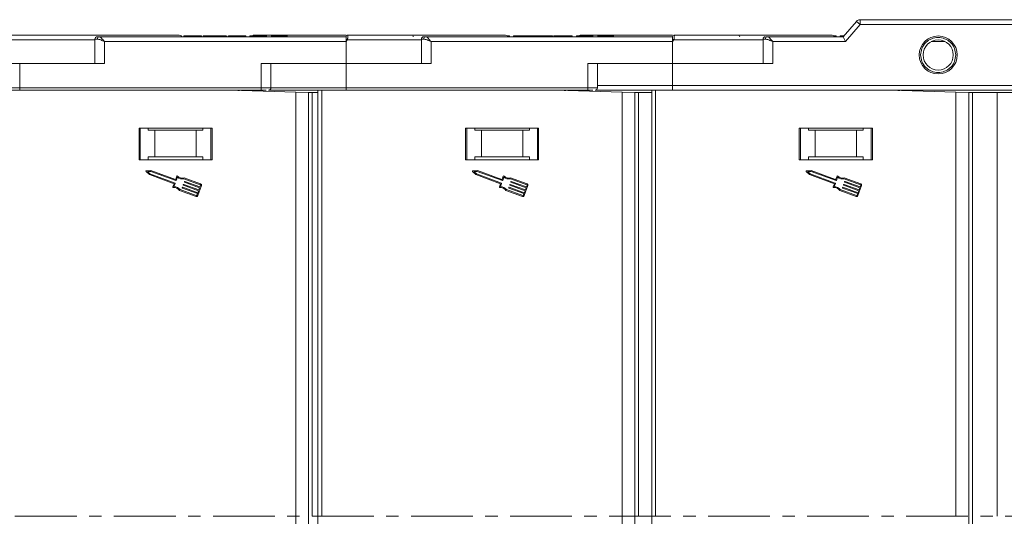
# Model space of a CAD drawing. Header units: millimetres. Extents: x 1995 to 3465, y 709 to 1742.
# Tile 6 of 45: x 2605 to 2807, y 1042 to 1144. Entities that reach past the tile are written whole.
import ezdxf

# ---------------------------------------------------------------- set-up
doc = ezdxf.new("R2010")
doc.units = ezdxf.units.MM
doc.linetypes.add('CENTERX2', pattern=[20.32, 12.7, -2.54, 2.54, -2.54])

msp = doc.modelspace()

# ---------------------------------------------------------------- linework, layer by layer
at = {"color": 7, "linetype": 'Continuous', "lineweight": 15}
for p, q in [((2776.615, 1143.773), (2773.914, 1140.622)), ((2777.374, 1143.122), (2776.615, 1143.773)), ((2777.374, 1143.122), (2777.374, 1144.122)), ((2829.914, 1144.122), (2777.374, 1144.122)), ((2774.374, 1139.622), (2777.374, 1143.122)), ((2777.374, 1143.122), (2829.914, 1143.122)), ((2620.343, 1139.972), (2587.851, 1139.972)), ((2620.343, 1140.122), (2620.343, 1135.122)), ((2620.852, 1140.122), (2620.343, 1140.122)), ((2671.914, 1140.622), (2621.225, 1140.622)), ((2642.543, 1140.622), (2638.202, 1140.622)), ((2638.609, 1140.622), (2638.609, 1140.822)), ((2638.725, 1140.822), (2638.609, 1140.822)), ((2638.725, 1140.622), (2638.725, 1140.822)), ((2642.25, 1140.822), (2638.725, 1140.822)), ((2642.25, 1140.822), (2642.25, 1140.622)), ((2642.543, 1140.622), (2642.543, 1140.822)), ((2646.325, 1140.622), (2643.504, 1140.622)), ((2644.921, 1140.622), (2644.921, 1140.822)), ((2645.975, 1140.622), (2645.975, 1140.822)), ((2647.063, 1140.622), (2647.063, 1140.822)), ((2647.286, 1140.622), (2647.286, 1140.822)), ((2668.163, 1140.622), (2647.286, 1140.622)), ((2647.447, 1140.622), (2647.447, 1140.822)), ((2647.799, 1140.622), (2647.799, 1140.822)), ((2650.363, 1140.822), (2647.799, 1140.822)), ((2650.363, 1140.622), (2650.363, 1140.822)), ((2651.325, 1140.822), (2650.363, 1140.822)), ((2651.325, 1140.622), (2651.325, 1140.822)), ((2652.158, 1140.622), (2652.158, 1140.822)), ((2655.555, 1140.822), (2652.158, 1140.822)), ((2655.555, 1140.622), (2655.555, 1140.822)), ((2657.543, 1140.822), (2656.581, 1140.822)), ((2656.581, 1140.622), (2656.581, 1140.822)), ((2657.543, 1140.622), (2657.543, 1140.822)), ((2658.18, 1140.622), (2658.18, 1140.822)), ((2658.695, 1140.622), (2658.695, 1140.822)), ((2658.825, 1140.622), (2658.825, 1140.822)), ((2658.825, 1140.822), (2659.786, 1140.822)), ((2659.786, 1140.622), (2659.786, 1140.822)), ((2668.163, 1140.622), (2668.412, 1140.622)), ((2671.914, 1140.62), (2671.914, 1140.622)), ((2672.148, 1139.972), (2671.914, 1139.622)), ((2687.343, 1139.972), (2672.148, 1139.972)), ((2672.264, 1140.972), (2672.264, 1140.972)), ((2687.343, 1140.122), (2687.343, 1135.122)), ((2687.852, 1140.122), (2687.343, 1140.122)), ((2738.914, 1140.622), (2688.225, 1140.622)), ((2705.13, 1140.822), (2704.941, 1140.822)), ((2705.13, 1140.67), (2705.13, 1140.822)), ((2705.451, 1140.822), (2705.13, 1140.822)), ((2709.543, 1140.622), (2705.174, 1140.622)), ((2705.451, 1140.622), (2705.451, 1140.822)), ((2706.284, 1140.622), (2706.284, 1140.822)), ((2709.543, 1140.822), (2706.284, 1140.822)), ((2709.543, 1140.622), (2709.543, 1140.822)), ((2710.322, 1140.622), (2710.322, 1140.822)), ((2713.325, 1140.622), (2710.504, 1140.622)), ((2711.921, 1140.622), (2711.921, 1140.822)), ((2712.975, 1140.622), (2712.975, 1140.822)), ((2714.063, 1140.622), (2714.063, 1140.822)), ((2714.286, 1140.622), (2714.286, 1140.822)), ((2734.401, 1140.622), (2714.286, 1140.622)), ((2714.799, 1140.622), (2714.799, 1140.822)), ((2717.363, 1140.822), (2714.799, 1140.822)), ((2717.363, 1140.622), (2717.363, 1140.822)), ((2718.325, 1140.822), (2717.363, 1140.822)), ((2718.325, 1140.622), (2718.325, 1140.822)), ((2719.158, 1140.622), (2719.158, 1140.822)), ((2722.555, 1140.822), (2719.158, 1140.822)), ((2722.555, 1140.622), (2722.555, 1140.822)), ((2724.543, 1140.822), (2723.581, 1140.822)), ((2723.581, 1140.622), (2723.581, 1140.822)), ((2724.543, 1140.622), (2724.543, 1140.822)), ((2725.18, 1140.622), (2725.18, 1140.822)), ((2725.695, 1140.622), (2725.695, 1140.822)), ((2725.825, 1140.622), (2725.825, 1140.822)), ((2725.825, 1140.822), (2726.786, 1140.822)), ((2726.786, 1140.622), (2726.786, 1140.822)), ((2738.914, 1140.62), (2738.914, 1140.622)), ((2739.148, 1139.972), (2738.914, 1139.622)), ((2757.477, 1139.972), (2739.148, 1139.972)), ((2739.264, 1140.972), (2739.264, 1140.972)), ((2757.477, 1140.122), (2757.477, 1135.122)), ((2757.987, 1140.122), (2757.477, 1140.122)), ((2773.914, 1140.622), (2758.359, 1140.622)), ((2772.13, 1140.822), (2771.941, 1140.822)), ((2772.13, 1140.67), (2772.13, 1140.822)), ((2772.451, 1140.822), (2772.13, 1140.822)), ((2773.914, 1140.622), (2772.174, 1140.622)), ((2772.451, 1140.622), (2772.451, 1140.822)), ((2773.284, 1140.622), (2773.284, 1140.822)), ((2774.086, 1140.822), (2773.284, 1140.822)), ((2773.914, 1140.622), (2774.374, 1139.622)), ((2622.343, 1139.622), (2671.914, 1139.622)), ((2622.343, 1135.122), (2622.343, 1139.622)), ((2671.914, 1139.622), (2671.914, 1135.122)), ((2689.343, 1139.622), (2738.914, 1139.622)), ((2689.343, 1135.122), (2689.343, 1139.622)), ((2738.914, 1139.622), (2738.914, 1135.122)), ((2759.477, 1135.122), (2759.477, 1139.622)), ((2759.477, 1139.622), (2774.374, 1139.622)), ((2791.984, 1139.622), (2794.845, 1139.622)), ((2604.914, 1135.122), (2587.007, 1135.122)), ((2604.914, 1130.122), (2604.914, 1135.122)), ((2604.914, 1135.122), (2622.343, 1135.122)), ((2671.914, 1135.122), (2654.486, 1135.122)), ((2654.486, 1135.122), (2654.486, 1130.122)), ((2656.486, 1130.122), (2656.486, 1135.122)), ((2671.914, 1130.122), (2671.914, 1135.122)), ((2671.914, 1135.122), (2689.343, 1135.122)), ((2738.914, 1135.122), (2721.486, 1135.122)), ((2721.486, 1135.122), (2721.486, 1130.122)), ((2723.486, 1130.122), (2723.486, 1135.122)), ((2738.914, 1130.622), (2738.914, 1135.122)), ((2738.914, 1135.122), (2759.477, 1135.122)), ((2604.914, 1130.122), (2575.755, 1130.122)), ((2654.486, 1130.122), (2604.914, 1130.122)), ((2604.914, 1130.122), (2604.914, 1129.622)), ((2604.914, 1129.622), (2654.486, 1129.622)), ((2648.155, 1129.622), (2661.564, 1129.245)), ((2648.977, 1129.599), (2648.977, 1129.622)), ((2649.657, 1129.603), (2649.477, 1129.62)), ((2649.477, 1129.585), (2649.477, 1129.62)), ((2650.011, 1129.57), (2649.657, 1129.603)), ((2649.657, 1129.603), (2649.657, 1129.58)), ((2654.486, 1130.122), (2654.486, 1129.622)), ((2656.486, 1130.122), (2654.486, 1130.122)), ((2671.914, 1130.122), (2656.486, 1130.122)), ((2666.124, 1129.622), (2666.124, 1042.122)), ((2666.924, 1042.122), (2666.924, 1129.622)), ((2721.486, 1130.122), (2671.914, 1130.122)), ((2671.914, 1130.122), (2671.914, 1129.622)), ((2671.914, 1129.622), (2721.486, 1129.622)), ((2715.155, 1129.622), (2728.564, 1129.245)), ((2715.977, 1129.599), (2715.977, 1129.622)), ((2716.657, 1129.603), (2716.477, 1129.62)), ((2716.477, 1129.585), (2716.477, 1129.62)), ((2717.011, 1129.57), (2716.657, 1129.603)), ((2716.657, 1129.603), (2716.657, 1129.58)), ((2721.486, 1130.122), (2721.486, 1129.622)), ((2723.486, 1130.122), (2721.486, 1130.122)), ((2738.914, 1130.622), (2723.486, 1130.622)), ((2734.624, 1129.622), (2734.624, 1042.122)), ((2735.424, 1042.122), (2735.424, 1129.622)), ((2829.914, 1130.622), (2738.914, 1130.622)), ((2738.914, 1129.622), (2738.914, 1130.622)), ((2829.914, 1129.622), (2738.914, 1129.622)), ((2783.655, 1129.622), (2797.064, 1129.245)), ((2784.477, 1129.599), (2784.477, 1129.622)), ((2784.955, 1129.622), (2784.977, 1129.62)), ((2785.157, 1129.603), (2784.977, 1129.62)), ((2784.977, 1129.585), (2784.977, 1129.62)), ((2785.511, 1129.57), (2785.157, 1129.603)), ((2785.157, 1129.603), (2785.157, 1129.58)), ((2661.564, 1129.245), (2661.564, 1042.122)), ((2664.176, 1129.172), (2661.564, 1129.245)), ((2664.176, 1042.122), (2664.176, 1129.172)), ((2664.176, 1129.172), (2664.922, 1129.172)), ((2664.922, 1129.172), (2664.922, 1042.122)), ((2666.124, 1129.172), (2664.922, 1129.172)), ((2728.564, 1129.245), (2728.564, 1042.122)), ((2731.176, 1129.172), (2728.564, 1129.245)), ((2731.176, 1042.122), (2731.176, 1129.172)), ((2731.176, 1129.172), (2731.922, 1129.172)), ((2731.922, 1129.172), (2731.922, 1042.122)), ((2734.624, 1129.172), (2731.922, 1129.172)), ((2797.064, 1129.245), (2797.064, 1042.122)), ((2799.676, 1129.172), (2797.064, 1129.245)), ((2799.676, 1042.122), (2799.676, 1129.172)), ((2799.676, 1129.172), (2800.422, 1129.172)), ((2800.422, 1129.172), (2800.422, 1042.122)), ((2805.524, 1129.172), (2800.422, 1129.172)), ((2805.524, 1042.122), (2805.524, 1129.172)), ((2823.56, 1129.172), (2805.524, 1129.172)), ((2644.414, 1121.822), (2629.414, 1121.822)), ((2629.414, 1121.822), (2629.414, 1115.322)), ((2629.664, 1115.322), (2629.664, 1121.822)), ((2631.301, 1121.422), (2631.301, 1121.822)), ((2642.528, 1121.822), (2642.528, 1121.422)), ((2644.164, 1121.822), (2644.164, 1115.322)), ((2644.414, 1115.322), (2644.414, 1121.822)), ((2711.414, 1121.822), (2696.414, 1121.822)), ((2696.414, 1121.822), (2696.414, 1115.322)), ((2696.664, 1115.322), (2696.664, 1121.822)), ((2698.301, 1121.422), (2698.301, 1121.822)), ((2709.528, 1121.822), (2709.528, 1121.422)), ((2711.164, 1121.822), (2711.164, 1115.322)), ((2711.414, 1115.322), (2711.414, 1121.822)), ((2779.914, 1121.822), (2764.914, 1121.822)), ((2764.914, 1121.822), (2764.914, 1115.322)), ((2765.164, 1121.822), (2765.164, 1115.322)), ((2766.801, 1121.422), (2766.801, 1121.822)), ((2778.028, 1121.822), (2778.028, 1121.422)), ((2779.664, 1115.322), (2779.664, 1121.822)), ((2779.914, 1115.322), (2779.914, 1121.822)), ((2631.301, 1121.422), (2632.664, 1121.422)), ((2632.664, 1121.422), (2632.664, 1115.922)), ((2641.164, 1121.422), (2632.664, 1121.422)), ((2641.164, 1115.922), (2641.164, 1121.422)), ((2641.164, 1121.422), (2642.528, 1121.422)), ((2698.301, 1121.422), (2699.664, 1121.422)), ((2699.664, 1121.422), (2699.664, 1115.922)), ((2708.164, 1121.422), (2699.664, 1121.422)), ((2708.164, 1115.922), (2708.164, 1121.422)), ((2708.164, 1121.422), (2709.528, 1121.422)), ((2768.164, 1121.422), (2766.801, 1121.422)), ((2768.164, 1115.922), (2768.164, 1121.422)), ((2776.664, 1121.422), (2768.164, 1121.422)), ((2776.664, 1121.422), (2776.664, 1115.922)), ((2778.028, 1121.422), (2776.664, 1121.422)), ((2631.301, 1115.922), (2631.301, 1115.322)), ((2632.664, 1115.922), (2631.301, 1115.922)), ((2641.164, 1115.922), (2632.664, 1115.922)), ((2642.528, 1115.922), (2641.164, 1115.922)), ((2642.528, 1115.322), (2642.528, 1115.922)), ((2698.301, 1115.922), (2698.301, 1115.322)), ((2699.664, 1115.922), (2698.301, 1115.922)), ((2708.164, 1115.922), (2699.664, 1115.922)), ((2709.528, 1115.922), (2708.164, 1115.922)), ((2709.528, 1115.322), (2709.528, 1115.922)), ((2766.801, 1115.922), (2768.164, 1115.922)), ((2766.801, 1115.322), (2766.801, 1115.922)), ((2768.164, 1115.922), (2776.664, 1115.922)), ((2776.664, 1115.922), (2778.028, 1115.922)), ((2778.028, 1115.922), (2778.028, 1115.322)), ((2629.414, 1115.322), (2644.414, 1115.322)), ((2696.414, 1115.322), (2711.414, 1115.322)), ((2764.914, 1115.322), (2779.914, 1115.322)), ((2630.839, 1112.941), (2631.534, 1112.291)), ((2631.847, 1113.148), (2630.897, 1113.099)), ((2631.819, 1112.964), (2631.12, 1112.928)), ((2631.12, 1112.928), (2631.631, 1112.45)), ((2631.534, 1112.291), (2636.601, 1110.44)), ((2631.631, 1112.45), (2636.792, 1110.564)), ((2636.98, 1111.078), (2631.819, 1112.964)), ((2636.871, 1111.312), (2631.847, 1113.148)), ((2637.156, 1111.959), (2636.93, 1111.339)), ((2637.28, 1111.767), (2637.038, 1111.105)), ((2641.977, 1110.223), (2638.634, 1111.445)), ((2642.04, 1110.394), (2638.643, 1111.636)), ((2697.839, 1112.941), (2698.534, 1112.291)), ((2698.847, 1113.148), (2697.897, 1113.099)), ((2698.819, 1112.964), (2698.12, 1112.928)), ((2698.12, 1112.928), (2698.631, 1112.45)), ((2698.534, 1112.291), (2703.601, 1110.44)), ((2698.631, 1112.45), (2703.792, 1110.564)), ((2703.98, 1111.078), (2698.819, 1112.964)), ((2703.871, 1111.312), (2698.847, 1113.148)), ((2704.156, 1111.959), (2703.93, 1111.339)), ((2704.28, 1111.767), (2704.038, 1111.105)), ((2708.977, 1110.223), (2705.634, 1111.445)), ((2709.04, 1110.394), (2705.643, 1111.636)), ((2766.339, 1112.941), (2767.034, 1112.291)), ((2767.347, 1113.148), (2766.397, 1113.099)), ((2767.319, 1112.964), (2766.62, 1112.928)), ((2766.62, 1112.928), (2767.131, 1112.45)), ((2767.034, 1112.291), (2772.101, 1110.44)), ((2767.131, 1112.45), (2772.292, 1110.564)), ((2772.48, 1111.078), (2767.319, 1112.964)), ((2772.371, 1111.312), (2767.347, 1113.148)), ((2772.656, 1111.959), (2772.43, 1111.339)), ((2772.78, 1111.767), (2772.538, 1111.105)), ((2777.477, 1110.223), (2774.134, 1111.445)), ((2777.54, 1110.394), (2774.143, 1111.636)), ((2636.601, 1110.44), (2636.359, 1109.777)), ((2636.819, 1110.506), (2636.577, 1109.843)), ((2638.274, 1109.586), (2638.305, 1109.671)), ((2641.406, 1108.393), (2638.301, 1109.527)), ((2638.363, 1109.699), (2641.468, 1108.564)), ((2638.493, 1110.185), (2638.524, 1110.271)), ((2641.625, 1108.992), (2638.52, 1110.127)), ((2638.583, 1110.298), (2641.688, 1109.164)), ((2638.712, 1110.785), (2638.743, 1110.871)), ((2641.844, 1109.592), (2638.739, 1110.727)), ((2638.802, 1110.898), (2641.907, 1109.763)), ((2641.452, 1107.988), (2642.203, 1110.043)), ((2641.688, 1109.164), (2641.844, 1109.592)), ((2641.907, 1109.763), (2642.032, 1110.106)), ((2703.601, 1110.44), (2703.359, 1109.777)), ((2703.819, 1110.506), (2703.577, 1109.843)), ((2705.274, 1109.586), (2705.305, 1109.671)), ((2708.406, 1108.393), (2705.301, 1109.527)), ((2705.363, 1109.699), (2708.468, 1108.564)), ((2705.493, 1110.185), (2705.524, 1110.271)), ((2708.625, 1108.992), (2705.52, 1110.127)), ((2705.583, 1110.298), (2708.688, 1109.164)), ((2705.712, 1110.785), (2705.743, 1110.871)), ((2708.844, 1109.592), (2705.739, 1110.727)), ((2705.802, 1110.898), (2708.907, 1109.763)), ((2708.452, 1107.988), (2709.203, 1110.043)), ((2708.688, 1109.164), (2708.844, 1109.592)), ((2708.907, 1109.763), (2709.032, 1110.106)), ((2772.101, 1110.44), (2771.859, 1109.777)), ((2772.319, 1110.506), (2772.077, 1109.843)), ((2773.774, 1109.586), (2773.805, 1109.671)), ((2776.906, 1108.393), (2773.801, 1109.527)), ((2773.863, 1109.699), (2776.968, 1108.564)), ((2773.993, 1110.185), (2774.024, 1110.271)), ((2777.125, 1108.992), (2774.02, 1110.127)), ((2774.083, 1110.298), (2777.188, 1109.164)), ((2774.212, 1110.785), (2774.243, 1110.871)), ((2777.344, 1109.592), (2774.239, 1110.727)), ((2774.302, 1110.898), (2777.407, 1109.763)), ((2776.952, 1107.988), (2777.703, 1110.043)), ((2777.188, 1109.164), (2777.344, 1109.592)), ((2777.407, 1109.763), (2777.532, 1110.106)), ((2637.704, 1109.066), (2641.101, 1107.825)), ((2637.82, 1109.218), (2641.164, 1107.996)), ((2641.281, 1108.05), (2641.406, 1108.393)), ((2641.468, 1108.564), (2641.625, 1108.992)), ((2704.704, 1109.066), (2708.101, 1107.825)), ((2704.82, 1109.218), (2708.164, 1107.996)), ((2708.281, 1108.05), (2708.406, 1108.393)), ((2708.468, 1108.564), (2708.625, 1108.992)), ((2773.204, 1109.066), (2776.601, 1107.825)), ((2773.32, 1109.218), (2776.664, 1107.996)), ((2776.781, 1108.05), (2776.906, 1108.393)), ((2776.968, 1108.564), (2777.125, 1108.992)), ((2661.564, 1042.122), (2661.564, 954.999)), ((2664.176, 955.072), (2664.176, 1042.122)), ((2666.124, 1042.122), (2666.124, 954.622)), ((2728.564, 1042.122), (2728.564, 954.999)), ((2731.176, 955.072), (2731.176, 1042.122)), ((2734.624, 1042.122), (2734.624, 954.622)), ((2799.676, 955.072), (2799.676, 1042.122)), ((2800.422, 1042.122), (2800.422, 955.072))]:
    msp.add_line(p, q, dxfattribs=at)
at = {"color": 1, "linetype": 'CENTERX2', "lineweight": 13}
msp.add_line((3307.527, 1042.122), (2471.476, 1042.122), dxfattribs=at)
at = {"color": 7, "linetype": 'Continuous', "lineweight": 15}
for radius in [3.9, 3.1]:
    msp.add_circle((2793.414, 1136.872), radius, dxfattribs=at)
for centre, radius, start, end in [((2777.374, 1143.122), 1, 90, 139.39871), ((2620.843, 1140.122), 0.5, 90, 180), ((2621.299, 1140.178), 0.451, 99.5202, 187.08135), ((2637.443, 1139.972), 1, 41.2946, 90), ((2653.194, 1139.972), 1, 90, 121.78833), ((2672.264, 1140.622), 0.35, 89.99809, 179.99965), ((2636.37, 1073.045), 75.89, 61.87179, 62.07191), ((2685.344, 1140.622), 0.35, 0.00041, 90.00191), ((2687.843, 1140.122), 0.5, 90, 180), ((2688.299, 1140.178), 0.451, 99.5202, 187.08135), ((2704.414, 1139.972), 1, 40.5416, 90), ((2720.194, 1139.972), 1, 90, 121.78833), ((2739.264, 1140.622), 0.35, 89.99809, 179.99965), ((2703.37, 1073.045), 75.89, 61.87179, 62.07191), ((2752.344, 1140.622), 0.35, 0.00041, 90.00191), ((2757.977, 1140.122), 0.5, 90, 180), ((2758.434, 1140.178), 0.451, 99.5202, 187.08135), ((2771.414, 1139.972), 1, 40.5416, 90), ((2655.986, 1130.122), 0.5, 270, 0), ((2722.986, 1130.122), 0.5, 270, 0), ((2630.901, 1113.008), 0.0912, 92.951, 226.90808), ((2637.242, 1111.928), 0.0912, 44.41454, 159.92954), ((2638.275, 1112.94), 1.538, 229.69289, 283.48884), ((2638.275, 1112.94), 1.355, 224.41454, 285.7472), ((2697.901, 1113.008), 0.0912, 92.951, 226.90808), ((2704.242, 1111.928), 0.0912, 44.41454, 159.92954), ((2705.275, 1112.94), 1.538, 229.69289, 283.48884), ((2705.275, 1112.94), 1.355, 224.41454, 285.7472), ((2766.401, 1113.008), 0.0912, 92.951, 226.90808), ((2772.742, 1111.928), 0.0912, 44.41454, 159.92954), ((2773.775, 1112.94), 1.538, 229.69289, 283.48884), ((2773.775, 1112.94), 1.355, 224.41454, 285.7472), ((2636.444, 1109.746), 0.0912, 159.92954, 275.44455), ((2636.582, 1108.306), 1.355, 34.11188, 95.44455), ((2636.582, 1108.306), 1.538, 36.37025, 90.1662), ((2636.776, 1110.521), 0.0456, 339.92954, 69.92954), ((2636.887, 1111.355), 0.0456, 249.92954, 339.92954), ((2636.995, 1111.121), 0.0456, 249.92954, 339.92954), ((2638.316, 1109.57), 0.0456, 159.92954, 249.92954), ((2638.348, 1109.656), 0.0456, 69.92954, 159.92954), ((2638.536, 1110.17), 0.0456, 159.92954, 249.92954), ((2638.567, 1110.255), 0.0456, 69.92954, 159.92954), ((2638.755, 1110.769), 0.0456, 159.92954, 249.92954), ((2638.786, 1110.855), 0.0456, 69.92954, 159.92954), ((2641.946, 1110.137), 0.0912, 339.92954, 69.92954), ((2641.946, 1110.137), 0.274, 339.92954, 69.92954), ((2703.444, 1109.746), 0.0912, 159.92954, 275.44455), ((2703.582, 1108.306), 1.355, 34.11188, 95.44455), ((2703.582, 1108.306), 1.538, 36.37025, 90.1662), ((2703.776, 1110.521), 0.0456, 339.92954, 69.92954), ((2703.887, 1111.355), 0.0456, 249.92954, 339.92954), ((2703.995, 1111.121), 0.0456, 249.92954, 339.92954), ((2705.316, 1109.57), 0.0456, 159.92954, 249.92954), ((2705.348, 1109.656), 0.0456, 69.92954, 159.92954), ((2705.536, 1110.17), 0.0456, 159.92954, 249.92954), ((2705.567, 1110.255), 0.0456, 69.92954, 159.92954), ((2705.755, 1110.769), 0.0456, 159.92954, 249.92954), ((2705.786, 1110.855), 0.0456, 69.92954, 159.92954), ((2708.946, 1110.137), 0.0912, 339.92954, 69.92954), ((2708.946, 1110.137), 0.274, 339.92954, 69.92954), ((2771.944, 1109.746), 0.0912, 159.92954, 275.44455), ((2772.082, 1108.306), 1.355, 34.11188, 95.44455), ((2772.082, 1108.306), 1.538, 36.37025, 90.1662), ((2772.276, 1110.521), 0.0456, 339.92954, 69.92954), ((2772.387, 1111.355), 0.0456, 249.92954, 339.92954), ((2772.495, 1111.121), 0.0456, 249.92954, 339.92954), ((2773.816, 1109.57), 0.0456, 159.92954, 249.92954), ((2773.848, 1109.656), 0.0456, 69.92954, 159.92954), ((2774.036, 1110.17), 0.0456, 159.92954, 249.92954), ((2774.067, 1110.255), 0.0456, 69.92954, 159.92954), ((2774.255, 1110.769), 0.0456, 159.92954, 249.92954), ((2774.286, 1110.855), 0.0456, 69.92954, 159.92954), ((2777.446, 1110.137), 0.0912, 339.92954, 69.92954), ((2777.446, 1110.137), 0.274, 339.92954, 69.92954), ((2641.195, 1108.081), 0.274, 249.92954, 339.92954), ((2641.195, 1108.081), 0.0912, 249.92954, 339.92954), ((2708.195, 1108.081), 0.274, 249.92954, 339.92954), ((2708.195, 1108.081), 0.0912, 249.92954, 339.92954), ((2776.695, 1108.081), 0.274, 249.92954, 339.92954), ((2776.695, 1108.081), 0.0912, 249.92954, 339.92954)]:
    msp.add_arc(centre, radius, start, end, dxfattribs=at)
for points, knots in [([(2637.407, 1140.972), (2637.407, 1140.972), (2637.407, 1140.972), (2636.994, 1140.972), (2636.125, 1140.972), (2634.693, 1140.972), (2632.846, 1140.972), (2630.585, 1140.972), (2627.885, 1140.972), (2624.993, 1140.972), (2622.056, 1140.972), (2619.176, 1140.972), (2616.13, 1140.972), (2611.889, 1140.972), (2607.489, 1140.972), (2603.097, 1140.972), (2599.548, 1140.972), (2595.805, 1140.972), (2591.969, 1140.972), (2589.622, 1140.972), (2588.467, 1140.972)], [0, 0, 0, 0, 0.0321214, 0.0798375, 0.1409182, 0.2003496, 0.2580145, 0.3156863, 0.3751176, 0.4361914, 0.4839152, 0.5316313, 0.5803553, 0.6290714, 0.7263832, 0.774107, 0.821823, 0.8829037, 0.9423334, 1, 1, 1, 1]), ([(2622.343, 1139.622), (2622.073, 1139.738), (2621.655, 1139.919), (2621.156, 1140.09), (2620.947, 1140.112), (2620.852, 1140.122)], [0, 0, 0, 0, 0.4984129, 0.772928, 1, 1, 1, 1]), ([(2621.225, 1140.622), (2621.293, 1140.605), (2621.436, 1140.569), (2621.716, 1140.319), (2622.025, 1139.989), (2622.237, 1139.745), (2622.343, 1139.622)], [0, 0, 0, 0, 0.2343503, 0.4981953, 0.748869, 1, 1, 1, 1]), ([(2644.921, 1140.822), (2644.788, 1140.822), (2644.384, 1140.822), (2643.73, 1140.822), (2643.111, 1140.822), (2642.684, 1140.822), (2642.553, 1140.822), (2642.545, 1140.822), (2642.543, 1140.822)], [0, 0, 0, 0, 0.1013981, 0.3069957, 0.5061443, 0.6852619, 0.9245571, 1, 1, 1, 1]), ([(2645.975, 1140.822), (2645.913, 1140.822), (2645.789, 1140.822), (2645.605, 1140.822), (2645.429, 1140.822), (2645.262, 1140.822), (2645.092, 1140.822), (2644.978, 1140.822), (2644.921, 1140.822)], [0, 0, 0, 0, 0.1854289, 0.3721896, 0.5277082, 0.6838775, 0.8416784, 1, 1, 1, 1]), ([(2647.063, 1140.822), (2647.003, 1140.822), (2646.883, 1140.822), (2646.566, 1140.822), (2646.245, 1140.822), (2646.004, 1140.822), (2645.975, 1140.822)], [0, 0, 0, 0, 0.2508959, 0.5021661, 0.9405117, 1, 1, 1, 1]), ([(2647.286, 1140.822), (2647.286, 1140.822), (2647.285, 1140.822), (2647.27, 1140.822), (2647.246, 1140.822), (2647.204, 1140.822), (2647.147, 1140.822), (2647.091, 1140.822), (2647.063, 1140.822)], [0, 0, 0, 0, 0.15395018, 0.3081809, 0.47869905, 0.64996124, 0.82420256, 1, 1, 1, 1]), ([(2671.914, 1140.972), (2671.447, 1140.972), (2669.989, 1140.972), (2667.677, 1140.972), (2665.009, 1140.972), (2661.733, 1140.972), (2658.944, 1140.972), (2656.742, 1140.972), (2655.271, 1140.972), (2654.105, 1140.972), (2653.334, 1140.972), (2653.24, 1140.972), (2653.194, 1140.972)], [0, 0, 0, 0, 0.0417359, 0.1303349, 0.2208054, 0.3112613, 0.4919493, 0.5805627, 0.6691617, 0.7825761, 0.8929282, 1, 1, 1, 1]), ([(2657.543, 1140.822), (2657.545, 1140.822), (2657.55, 1140.822), (2657.599, 1140.822), (2657.69, 1140.822), (2657.808, 1140.822), (2657.974, 1140.822), (2658.101, 1140.822), (2658.18, 1140.822)], [0, 0, 0, 0, 0.2920273, 0.5048541, 0.6139046, 0.723685, 0.8298165, 1, 1, 1, 1]), ([(2658.18, 1140.822), (2658.221, 1140.822), (2658.305, 1140.822), (2658.416, 1140.822), (2658.509, 1140.822), (2658.581, 1140.822), (2658.645, 1140.822), (2658.678, 1140.822), (2658.695, 1140.822)], [0, 0, 0, 0, 0.202387, 0.4109073, 0.5578292, 0.7094718, 0.8532239, 1, 1, 1, 1]), ([(2658.695, 1140.822), (2658.713, 1140.822), (2658.751, 1140.822), (2658.779, 1140.822), (2658.799, 1140.822), (2658.811, 1140.822), (2658.82, 1140.822), (2658.823, 1140.822), (2658.825, 1140.822)], [0, 0, 0, 0, 0.1938055, 0.3931273, 0.5440688, 0.6954121, 0.8476129, 1, 1, 1, 1]), ([(2671.914, 1140.097), (2671.914, 1140.189), (2671.914, 1140.374), (2671.914, 1140.536), (2671.914, 1140.566), (2671.914, 1140.575)], [0, 0, 0, 0, 0.412979, 0.8259867, 1, 1, 1, 1]), ([(2672.264, 1140.972), (2672.265, 1140.965), (2672.265, 1140.951), (2672.265, 1140.848), (2672.262, 1140.703), (2672.251, 1140.519), (2672.231, 1140.336), (2672.202, 1140.15), (2672.165, 1140.028), (2672.148, 1139.972)], [0, 0, 0, 0, 0.172016, 0.3127556, 0.4995985, 0.630391, 0.7580256, 0.8892284, 1, 1, 1, 1]), ([(2704.414, 1140.972), (2704.368, 1140.972), (2704.275, 1140.972), (2703.504, 1140.972), (2702.338, 1140.972), (2700.867, 1140.972), (2699.219, 1140.972), (2697.279, 1140.972), (2694.322, 1140.972), (2690.888, 1140.972), (2687.111, 1140.972), (2683.875, 1140.972), (2680.232, 1140.972), (2676.243, 1140.972), (2673.577, 1140.972), (2672.264, 1140.972)], [0, 0, 0, 0, 0.0777263, 0.157824, 0.2401354, 0.3044544, 0.368763, 0.4344301, 0.5000865, 0.631237, 0.695556, 0.7598647, 0.8421852, 0.9222807, 1, 1, 1, 1]), ([(2689.343, 1139.622), (2689.073, 1139.738), (2688.655, 1139.919), (2688.156, 1140.09), (2687.947, 1140.112), (2687.852, 1140.122)], [0, 0, 0, 0, 0.4984129, 0.772928, 1, 1, 1, 1]), ([(2688.225, 1140.622), (2688.293, 1140.605), (2688.436, 1140.569), (2688.716, 1140.319), (2689.025, 1139.989), (2689.237, 1139.745), (2689.343, 1139.622)], [0, 0, 0, 0, 0.2343503, 0.4981953, 0.748869, 1, 1, 1, 1]), ([(2711.921, 1140.822), (2711.788, 1140.822), (2711.384, 1140.822), (2710.73, 1140.822), (2710.111, 1140.822), (2709.684, 1140.822), (2709.553, 1140.822), (2709.545, 1140.822), (2709.543, 1140.822)], [0, 0, 0, 0, 0.1013981, 0.3069957, 0.5061443, 0.6852619, 0.9245571, 1, 1, 1, 1]), ([(2712.975, 1140.822), (2712.913, 1140.822), (2712.789, 1140.822), (2712.605, 1140.822), (2712.429, 1140.822), (2712.262, 1140.822), (2712.092, 1140.822), (2711.978, 1140.822), (2711.921, 1140.822)], [0, 0, 0, 0, 0.1854289, 0.3721896, 0.5277082, 0.6838775, 0.8416784, 1, 1, 1, 1]), ([(2714.063, 1140.822), (2714.003, 1140.822), (2713.883, 1140.822), (2713.566, 1140.822), (2713.245, 1140.822), (2713.004, 1140.822), (2712.975, 1140.822)], [0, 0, 0, 0, 0.2508959, 0.5021661, 0.9405117, 1, 1, 1, 1]), ([(2714.286, 1140.822), (2714.286, 1140.822), (2714.285, 1140.822), (2714.27, 1140.822), (2714.246, 1140.822), (2714.204, 1140.822), (2714.147, 1140.822), (2714.091, 1140.822), (2714.063, 1140.822)], [0, 0, 0, 0, 0.15395018, 0.3081809, 0.47869905, 0.64996124, 0.82420256, 1, 1, 1, 1]), ([(2714.799, 1140.822), (2714.719, 1140.822), (2714.634, 1140.822), (2714.466, 1140.822), (2714.455, 1140.822)], [0, 0, 0, 0, 0.9398926, 1, 1, 1, 1]), ([(2738.914, 1140.972), (2738.447, 1140.972), (2736.989, 1140.972), (2734.677, 1140.972), (2732.009, 1140.972), (2728.733, 1140.972), (2725.944, 1140.972), (2723.742, 1140.972), (2722.271, 1140.972), (2721.105, 1140.972), (2720.334, 1140.972), (2720.24, 1140.972), (2720.194, 1140.972)], [0, 0, 0, 0, 0.0417359, 0.1303349, 0.2208054, 0.3112613, 0.4919493, 0.5805627, 0.6691617, 0.7825761, 0.8929282, 1, 1, 1, 1]), ([(2724.543, 1140.822), (2724.545, 1140.822), (2724.55, 1140.822), (2724.599, 1140.822), (2724.69, 1140.822), (2724.808, 1140.822), (2724.974, 1140.822), (2725.101, 1140.822), (2725.18, 1140.822)], [0, 0, 0, 0, 0.2920273, 0.5048541, 0.6139046, 0.723685, 0.8298165, 1, 1, 1, 1]), ([(2725.18, 1140.822), (2725.221, 1140.822), (2725.305, 1140.822), (2725.416, 1140.822), (2725.509, 1140.822), (2725.581, 1140.822), (2725.645, 1140.822), (2725.678, 1140.822), (2725.695, 1140.822)], [0, 0, 0, 0, 0.202387, 0.4109073, 0.5578292, 0.7094718, 0.8532239, 1, 1, 1, 1]), ([(2725.695, 1140.822), (2725.713, 1140.822), (2725.751, 1140.822), (2725.779, 1140.822), (2725.799, 1140.822), (2725.811, 1140.822), (2725.82, 1140.822), (2725.823, 1140.822), (2725.825, 1140.822)], [0, 0, 0, 0, 0.1938055, 0.3931273, 0.5440688, 0.6954121, 0.8476129, 1, 1, 1, 1]), ([(2738.914, 1140.097), (2738.914, 1140.189), (2738.914, 1140.374), (2738.914, 1140.536), (2738.914, 1140.566), (2738.914, 1140.575)], [0, 0, 0, 0, 0.412979, 0.8259867, 1, 1, 1, 1]), ([(2739.264, 1140.972), (2739.265, 1140.965), (2739.265, 1140.951), (2739.265, 1140.848), (2739.262, 1140.703), (2739.251, 1140.519), (2739.231, 1140.336), (2739.202, 1140.15), (2739.165, 1140.028), (2739.148, 1139.972)], [0, 0, 0, 0, 0.172016, 0.3127556, 0.4995985, 0.630391, 0.7580256, 0.8892284, 1, 1, 1, 1]), ([(2771.414, 1140.972), (2771.368, 1140.972), (2771.275, 1140.972), (2770.504, 1140.972), (2769.338, 1140.972), (2767.867, 1140.972), (2766.219, 1140.972), (2764.279, 1140.972), (2761.322, 1140.972), (2757.888, 1140.972), (2754.111, 1140.972), (2750.875, 1140.972), (2747.232, 1140.972), (2743.243, 1140.972), (2740.577, 1140.972), (2739.264, 1140.972)], [0, 0, 0, 0, 0.0777263, 0.157824, 0.2401354, 0.3044544, 0.368763, 0.4344301, 0.5000865, 0.631237, 0.695556, 0.7598647, 0.8421852, 0.9222807, 1, 1, 1, 1]), ([(2759.477, 1139.622), (2759.208, 1139.738), (2758.79, 1139.919), (2758.291, 1140.09), (2758.082, 1140.112), (2757.987, 1140.122)], [0, 0, 0, 0, 0.49841293, 0.77292805, 1, 1, 1, 1]), ([(2758.359, 1140.622), (2758.242, 1140.622), (2758.116, 1140.622), (2758.082, 1140.622), (2758.079, 1140.622)], [0, 0, 0, 0, 0.93147, 1, 1, 1, 1]), ([(2758.359, 1140.622), (2758.427, 1140.605), (2758.571, 1140.569), (2758.85, 1140.319), (2759.16, 1139.989), (2759.372, 1139.745), (2759.477, 1139.622)], [0, 0, 0, 0, 0.2343503, 0.4981953, 0.748869, 1, 1, 1, 1]), ([(2789.814, 1136.872), (2789.863, 1137.325), (2789.937, 1138.024), (2790.386, 1138.863), (2790.851, 1139.435), (2791.424, 1139.903), (2792.263, 1140.337), (2793.414, 1140.559), (2794.566, 1140.337), (2795.405, 1139.903), (2795.978, 1139.435), (2796.443, 1138.863), (2796.891, 1138.024), (2796.966, 1137.325), (2797.014, 1136.872)], [0, 0, 0, 0, 0.1197215, 0.184837, 0.25, 0.3151155, 0.3802785, 0.5, 0.6197215, 0.684837, 0.75, 0.8151155, 0.8802785, 1, 1, 1, 1]), ([(2797.014, 1136.872), (2796.966, 1136.419), (2796.891, 1135.72), (2796.443, 1134.881), (2795.978, 1134.309), (2795.405, 1133.841), (2794.566, 1133.407), (2793.414, 1133.185), (2792.263, 1133.407), (2791.424, 1133.841), (2790.851, 1134.309), (2790.386, 1134.881), (2789.937, 1135.72), (2789.863, 1136.419), (2789.814, 1136.872)], [0, 0, 0, 0, 0.1197215, 0.184837, 0.25, 0.3151155, 0.3802785, 0.5, 0.6197215, 0.684837, 0.75, 0.8151155, 0.8802785, 1, 1, 1, 1]), ([(2575.585, 1129.622), (2575.594, 1129.622), (2576.063, 1129.622), (2577.282, 1129.622), (2579.248, 1129.622), (2581.54, 1129.622), (2584.07, 1129.622), (2586.806, 1129.622), (2589.708, 1129.622), (2593.029, 1129.622), (2596.764, 1129.622), (2600.848, 1129.622), (2603.573, 1129.622), (2604.914, 1129.622)], [0, 0, 0, 0, 0.0018468, 0.0941447, 0.1883916, 0.2826534, 0.3769004, 0.4711622, 0.5634455, 0.6557434, 0.77379, 0.8886219, 1, 1, 1, 1]), ([(2654.486, 1129.622), (2654.645, 1129.622), (2654.971, 1129.622), (2655.331, 1129.622), (2655.474, 1129.622), (2655.507, 1129.622)], [0, 0, 0, 0, 0.4212182, 0.866389, 1, 1, 1, 1]), ([(2655.986, 1129.622), (2656.234, 1129.622), (2657.437, 1129.622), (2660.04, 1129.622), (2663.761, 1129.622), (2667.849, 1129.622), (2670.573, 1129.622), (2671.914, 1129.622)], [0, 0, 0, 0, 0.052091, 0.2525013, 0.5088208, 0.75816, 1, 1, 1, 1]), ([(2721.486, 1129.622), (2721.645, 1129.622), (2721.971, 1129.622), (2722.331, 1129.622), (2722.474, 1129.622), (2722.507, 1129.622)], [0, 0, 0, 0, 0.4212182, 0.866389, 1, 1, 1, 1]), ([(2738.914, 1129.622), (2737.594, 1129.622), (2734.911, 1129.622), (2730.885, 1129.622), (2727.219, 1129.622), (2724.573, 1129.622), (2723.31, 1129.622), (2722.986, 1129.622)], [0, 0, 0, 0, 0.2377682, 0.4829101, 0.7349567, 0.9319731, 1, 1, 1, 1])]:
    msp.add_open_spline(points, degree=3, knots=knots, dxfattribs=at)
for points in [[(2620.843, 1140.622), (2620.86, 1140.622), (2620.896, 1140.622), (2621.115, 1140.622), (2621.225, 1140.622)], [(2671.914, 1139.622), (2671.914, 1139.705), (2671.914, 1139.87), (2671.914, 1140.021), (2671.914, 1140.097)], [(2687.843, 1140.622), (2687.86, 1140.622), (2687.896, 1140.622), (2688.115, 1140.622), (2688.225, 1140.622)], [(2734.401, 1140.622), (2734.51, 1140.622), (2734.73, 1140.622), (2734.765, 1140.622), (2734.783, 1140.622)], [(2738.914, 1139.622), (2738.914, 1139.705), (2738.914, 1139.87), (2738.914, 1140.021), (2738.914, 1140.097)]]:
    msp.add_open_spline(points, degree=3, dxfattribs=at)

doc.saveas('drawing.dxf')
